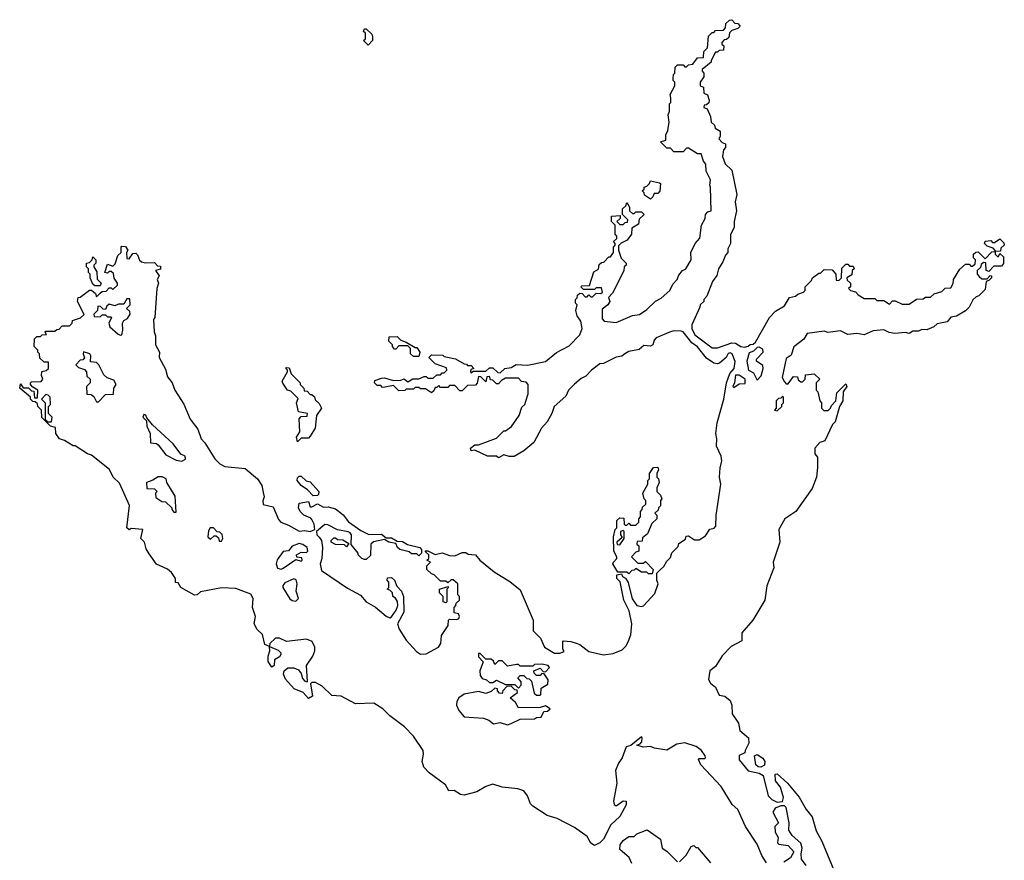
# Model space of a CAD drawing. Extents: x 1985742 to 2252716, y 78271 to 266492.
# Tile 74 of 250: x 2125960 to 2131400, y 148289 to 152930. Entities that reach past the tile are written whole.
import ezdxf

# ---------------------------------------------------------------- set-up
doc = ezdxf.new("R2010")
doc.units = 0

msp = doc.modelspace()

# ---------------------------------------------------------------- linework, layer by layer
at = {"layer": '0CON10XD'}
for points in [[(2129557, 152497), (2129553.6, 152516.4), (2129580, 152565), (2129580, 152585), (2129570, 152595), (2129570, 152605), (2129573, 152627), (2129580, 152635), (2129581.7, 152668.3), (2129595, 152680), (2129625, 152680), (2129635, 152670), (2129645, 152670), (2129655, 152680), (2129680, 152685), (2129705, 152720), (2129738.3, 152721.7), (2129740, 152755), (2129760, 152775), (2129765, 152840), (2129785, 152860), (2129795, 152860), (2129805, 152870), (2129848.3, 152871.7), (2129860, 152885), (2129861.7, 152908.3), (2129881.7, 152928.3), (2129895, 152930), (2129911.7, 152911.7), (2129928.3, 152908.3), (2129940, 152895), (2129928.3, 152881.7), (2129895, 152870), (2129881.7, 152858.3), (2129878.3, 152831.7), (2129865, 152820), (2129851.7, 152818.3), (2129840, 152805), (2129840, 152795), (2129850, 152785), (2129848.3, 152761.7), (2129825, 152760), (2129815, 152750), (2129805, 152750), (2129780, 152705), (2129780, 152695), (2129730, 152655), (2129730, 152645), (2129740, 152635), (2129740, 152615), (2129720, 152585), (2129720, 152565), (2129738.3, 152558.3), (2129740, 152525), (2129760, 152515), (2129770, 152485), (2129768.3, 152471.7), (2129755, 152460), (2129741.7, 152458.3), (2129740, 152445), (2129758.3, 152438.3), (2129777.5, 152395), (2129780, 152365), (2129798.3, 152348.3), (2129801.7, 152331.7), (2129830, 152315), (2129830, 152285), (2129823, 152273), (2129841.7, 152251.7), (2129860, 152245), (2129860, 152225), (2129848.3, 152211.7), (2129842.5, 152175), (2129857.5, 152135), (2129895, 152100), (2129922.5, 151965), (2129913.3, 151925), (2129920, 151875), (2129906.7, 151815), (2129906.7, 151785), (2129887, 151743), (2129886.7, 151695), (2129872.5, 151665), (2129872.5, 151645), (2129859.3, 151630.7), (2129845, 151592.5), (2129820, 151555), (2129811.7, 151518.3), (2129787.5, 151485), (2129757, 151403), (2129740, 151385), (2129740, 151375), (2129720, 151355), (2129717, 151343), (2129673.3, 151245), (2129673.3, 151225), (2129690.5, 151190.5), (2129785, 151117.5), (2129815, 151118), (2129895, 151146), (2129915, 151144), (2129945, 151126.2), (2129965, 151122.5), (2129985, 151127.5), (2129995, 151137.5), (2130011.7, 151138.3), (2130025, 151150), (2130102.5, 151285), (2130135, 151320), (2130185, 151350), (2130213.6, 151396.4), (2130247, 151403), (2130260, 151415), (2130290, 151425), (2130300, 151435), (2130300, 151455), (2130335, 151490), (2130340, 151505), (2130375, 151530), (2130385, 151530), (2130405, 151550), (2130448.3, 151548.3), (2130470, 151525), (2130471.7, 151491.7), (2130485, 151490), (2130500, 151505), (2130501.7, 151558.3), (2130525, 151580), (2130535, 151580), (2130545, 151570), (2130565, 151570), (2130570, 151555), (2130560, 151545), (2130558.3, 151521.7), (2130530, 151505), (2130531.7, 151491.7), (2130550, 151475), (2130550, 151455), (2130540, 151445), (2130550, 151435), (2130578.3, 151428.3), (2130591.7, 151411.7), (2130625, 151390), (2130685, 151390), (2130695, 151380), (2130735, 151380), (2130765, 151360), (2130782.5, 151377.5), (2130797, 151377), (2130835, 151360), (2130875, 151360), (2130915, 151387.5), (2130951.7, 151388.3), (2130965, 151397.5), (2130991.7, 151398.3), (2131013.3, 151416.7), (2131055, 151430), (2131073, 151447), (2131105, 151450), (2131117, 151473), (2131120, 151495), (2131155, 151552.5), (2131185, 151580), (2131205, 151580), (2131215, 151570), (2131225, 151570), (2131238.3, 151581.7), (2131240, 151605), (2131230, 151615), (2131230, 151635), (2131243, 151647), (2131255, 151647.5), (2131295, 151610), (2131331.7, 151648.3), (2131350, 151650), (2131350, 151655), (2131338.3, 151668.3), (2131305, 151680), (2131290, 151695), (2131293.6, 151706.4), (2131325, 151710), (2131335, 151700), (2131345, 151700), (2131375, 151720), (2131398.3, 151698.3), (2131400, 151685), (2131381.7, 151668.3), (2131378.3, 151651.7), (2131350, 151650), (2131350, 151635), (2131361.7, 151621.7), (2131368.3, 151621.7), (2131375, 151640), (2131395, 151620), (2131396.1, 151583.9), (2131385, 151570), (2131341.7, 151568.3), (2131315, 151540), (2131300, 151545), (2131298.3, 151588.3), (2131285, 151590), (2131271.7, 151578.3), (2131268.3, 151561.7), (2131250, 151545), (2131250, 151525), (2131261.7, 151511.7), (2131275, 151500), (2131305, 151500), (2131321.7, 151518.3), (2131330, 151515), (2131330, 151505), (2131315, 151490), (2131300, 151485), (2131295, 151440), (2131260, 151405), (2131245, 151400), (2131227, 151383), (2131205, 151342.5), (2131185, 151322.5), (2131135, 151293.3), (2131105, 151287.5), (2131085, 151262.5), (2131028.3, 151251.7), (2131010, 151235), (2130971.7, 151218.3), (2130945, 151220), (2130925, 151210), (2130895, 151210), (2130875, 151197.5), (2130855, 151202.5), (2130795, 151197.5), (2130763.6, 151203.6), (2130735, 151217.5), (2130675, 151212.5), (2130625, 151190), (2130585, 151197.5), (2130535, 151192.5), (2130495, 151212.5), (2130425, 151202.5), (2130405, 151210), (2130311.7, 151198.3), (2130293, 151167), (2130237, 151123), (2130223, 151077), (2130195, 151060), (2130172.5, 150955), (2130185, 150930), (2130195, 150920), (2130205, 150920), (2130235, 150960), (2130258.3, 150958.3), (2130261.7, 150941.7), (2130275, 150930), (2130285, 150930), (2130300, 150945), (2130301.7, 150968.3), (2130350, 150975), (2130380, 150945), (2130360, 150925), (2130360, 150885), (2130370, 150875), (2130380, 150825), (2130390, 150815), (2130390, 150785), (2130403, 150773), (2130427, 150773), (2130440, 150785), (2130445, 150800), (2130470, 150825), (2130475, 150870), (2130525, 150920), (2130530, 150905), (2130510, 150875), (2130507.5, 150825), (2130490, 150795), (2130465, 150710), (2130450, 150695), (2130407.5, 150605), (2130380, 150595), (2130352.5, 150565), (2130353, 150533), (2130367.5, 150515), (2130367, 150457), (2130362.5, 150405), (2130337.7, 150342.3), (2130247.5, 150215), (2130187.5, 150175), (2130153.9, 150116.1), (2130160, 150045), (2130122.5, 149935), (2130126.4, 149903.6), (2130087.5, 149805), (2130076.7, 149725), (2130010, 149615), (2129950, 149545), (2129950, 149500), (2129891.2, 149468.8), (2129841.5, 149418.5), (2129805, 149358.2), (2129773.1, 149335), (2129766.5, 149286.5), (2129777.2, 149267.2), (2129805, 149243.8), (2129825, 149200), (2129855, 149195.7), (2129885, 149171.1), (2129895.3, 149145), (2129896.8, 149096.8), (2129932, 149045), (2129938.6, 149005), (2129986, 148965), (2129988, 148935), (2129967.5, 148895), (2129967, 148883), (2129935, 148866.7), (2129935, 148843.8), (2129985, 148782), (2130045, 148770), (2130067.7, 148757.7), (2130096.2, 148645), (2130115, 148623.8), (2130145, 148608.8), (2130175, 148612.5), (2130180.8, 148635), (2130163, 148693), (2130135, 148727.5), (2130133.3, 148765), (2130145, 148766.7), (2130202.5, 148715), (2130266.6, 148636.6), (2130305, 148569.2), (2130338.2, 148528.2), (2130360.5, 148450.5), (2130392.5, 148395), (2130468, 148212)], [(2127885, 152790), (2127860, 152815), (2127870, 152825), (2127870, 152855), (2127860, 152865), (2127865, 152880), (2127875, 152880), (2127905, 152850), (2127910, 152835), (2127910, 152815), (2127885, 152790)], [(2127615, 150072.5), (2127627.5, 150055), (2127633.8, 150015), (2127629.2, 149955), (2127620, 149925), (2127628.3, 149888.3), (2127771.2, 149791.2), (2127842.3, 149752.3), (2127875, 149716.7), (2127925.8, 149685.8), (2127985, 149637.5), (2128005, 149627.5), (2128015, 149632.5), (2128040.7, 149669.3), (2128050, 149695), (2128047, 149717), (2128036.7, 149736.7), (2128022.5, 149745), (2128020, 149765), (2128005, 149780), (2127990, 149785), (2128000, 149795), (2128000, 149825), (2127990, 149835), (2127991.7, 149848.3), (2128015, 149850), (2128030, 149835), (2128043, 149803), (2128070, 149775), (2128080, 149745), (2128081.7, 149658.3), (2128047.5, 149595), (2128056.7, 149565), (2128095, 149503.3), (2128152.4, 149442.4), (2128175, 149426.9), (2128205, 149428.1), (2128273.8, 149465), (2128287.5, 149485), (2128290.5, 149529.5), (2128327.5, 149585), (2128330, 149615), (2128335, 149620), (2128375, 149617.5), (2128386.4, 149623.6), (2128390, 149635), (2128385, 149650), (2128360, 149655), (2128360, 149685), (2128370, 149695), (2128371.7, 149708.3), (2128390, 149725), (2128390, 149745), (2128380, 149755), (2128380, 149815), (2128355, 149837.5), (2128343, 149837), (2128325, 149820), (2128315, 149830), (2128285, 149830), (2128250, 149865), (2128235, 149870), (2128210, 149895), (2128210, 149915), (2128230, 149935), (2128210, 149945), (2128220, 149955), (2128220, 149975), (2128201.7, 149991.7), (2128202.5, 149997.5), (2128215, 149997.5), (2128255, 149977.5), (2128295, 149986.7), (2128335, 149972.5), (2128365, 149970), (2128405, 149987.5), (2128425, 149987.5), (2128438.3, 149978.3), (2128477.5, 149975), (2128502.5, 149945), (2128581.7, 149881.7), (2128668.3, 149828.3), (2128725, 149782.5), (2128797.5, 149615), (2128796.7, 149555), (2128837.5, 149515), (2128860, 149465), (2128915, 149433.3), (2128945, 149433.3), (2128968.3, 149441.7), (2128960, 149455), (2128960, 149495), (2128965, 149500), (2129005, 149497.5), (2129035, 149487.5), (2129055, 149480), (2129105, 149442.5), (2129185, 149423.3), (2129239.3, 149430.7), (2129288.3, 149451.7), (2129309.3, 149470.7), (2129322.5, 149495), (2129336.4, 149533.6), (2129342.5, 149595), (2129327, 149667), (2129297.5, 149725), (2129277, 149827), (2129260, 149845), (2129260, 149865), (2129285, 149870), (2129290, 149855), (2129306.7, 149846.7), (2129321.7, 149821.7), (2129343, 149733), (2129370, 149695), (2129395, 149690), (2129406.4, 149693.6), (2129468.3, 149761.7), (2129487.5, 149815), (2129480, 149835), (2129480, 149875), (2129500, 149895), (2129519.3, 149910.7), (2129535, 149940), (2129555, 149960), (2129563, 149987), (2129598.3, 150021.7), (2129601.7, 150038.3), (2129638.3, 150061.7), (2129641.7, 150078.3), (2129655, 150080), (2129688.3, 150058.3), (2129715, 150057.5), (2129749.3, 150080.7), (2129773.6, 150116.4), (2129797, 150123), (2129807, 150133), (2129807.5, 150195), (2129833.3, 150365), (2129826.7, 150405), (2129830, 150455), (2129840, 150495), (2129835, 150520), (2129810, 150575), (2129812.5, 150615), (2129806.7, 150645), (2129813.3, 150705), (2129850, 150835), (2129864.2, 150925), (2129884.3, 150975.7), (2129906.7, 151005), (2129913, 151043), (2129896.7, 151085), (2129885, 151090), (2129875, 151086.7), (2129863.3, 151065), (2129826.6, 151033.4), (2129815, 151029.2), (2129795, 151034), (2129755, 151062), (2129705, 151123.8), (2129673.3, 151145), (2129626, 151206), (2129615, 151210), (2129575, 151212.5), (2129555, 151207.5), (2129477, 151173), (2129465, 151160), (2129457.5, 151135), (2129445, 151127.5), (2129408.3, 151131.7), (2129381.7, 151108.3), (2129325, 151097.5), (2129302.5, 151085), (2129287, 151073), (2129255, 151066.7), (2129185, 151032.5), (2129165, 151030), (2129120, 150995), (2129088.8, 150961.2), (2129061.7, 150948.3), (2129025, 150917.5), (2128992.5, 150885), (2128977.7, 150852.3), (2128912.5, 150795), (2128900, 150755), (2128875, 150710), (2128842.5, 150675), (2128800, 150595), (2128745, 150550), (2128691.7, 150518.3), (2128665, 150517.5), (2128635, 150527.5), (2128605, 150510), (2128595, 150520), (2128545, 150520), (2128475, 150552.5), (2128455, 150550), (2128450, 150565), (2128475, 150582.5), (2128495, 150582.5), (2128595, 150620), (2128635, 150660), (2128645, 150660), (2128676.4, 150683.6), (2128720, 150745), (2128735, 150790), (2128750, 150805), (2128757, 150823), (2128770, 150865), (2128770, 150915), (2128758.3, 150928.3), (2128733, 150933), (2128715, 150950), (2128645, 150950), (2128621.7, 150938.3), (2128605, 150920), (2128595, 150920), (2128575, 150940), (2128561.7, 150941.7), (2128555, 150960), (2128541.7, 150958.3), (2128535, 150930), (2128508.3, 150958.3), (2128495, 150960), (2128487, 150923), (2128478.3, 150911.7), (2128435, 150910), (2128405, 150880), (2128391.7, 150881.7), (2128365, 150910), (2128335, 150910), (2128325, 150900), (2128285, 150900), (2128275, 150910), (2128265, 150900), (2128255, 150900), (2128248.3, 150881.7), (2128235, 150870), (2128201.7, 150891.7), (2128175, 150892.5), (2128165, 150900), (2128145, 150900), (2128135, 150890), (2128095, 150890), (2128087, 150883), (2128055, 150880), (2128025, 150910), (2127978.3, 150901.7), (2127965, 150900), (2127955, 150910), (2127935, 150910), (2127920, 150925), (2127921.7, 150938.3), (2127958.3, 150951.7), (2127975, 150952.5), (2128025, 150937.5), (2128065, 150940), (2128085, 150947.5), (2128105, 150930), (2128133, 150947), (2128165, 150947.5), (2128195, 150960), (2128205, 150960), (2128215, 150950), (2128245, 150950), (2128265, 150970), (2128285, 150970), (2128295, 150980), (2128305, 150980), (2128320, 150995), (2128318.3, 151008.3), (2128255, 151030), (2128220, 151065), (2128235, 151080), (2128297, 151077), (2128305, 151070), (2128367, 151057), (2128415, 151030), (2128428.3, 151028.3), (2128435, 151020), (2128455, 151020), (2128470, 151005), (2128451.7, 150998.3), (2128450, 150985), (2128455, 150980), (2128465, 150990), (2128535, 150990), (2128555, 151007.5), (2128575, 151007.5), (2128601.7, 150981.7), (2128615, 150980), (2128640, 151005), (2128675, 151010), (2128703.6, 151026.4), (2128765, 151022.5), (2128865, 151042.5), (2128925, 151092.5), (2128995, 151130), (2129055, 151190), (2129067.5, 151225), (2129060, 151265), (2129040, 151295), (2129032.5, 151325), (2129040, 151355), (2129030, 151365), (2129030, 151385), (2129040, 151395), (2129041.7, 151408.3), (2129055, 151420), (2129068.3, 151418.3), (2129085, 151400), (2129095, 151400), (2129105, 151410), (2129115, 151400), (2129125, 151400), (2129145, 151420), (2129171.7, 151418.3), (2129180, 151425), (2129175, 151450), (2129145, 151450), (2129135, 151440), (2129075, 151440), (2129060, 151455), (2129065, 151460), (2129108.3, 151461.7), (2129133, 151537), (2129158.3, 151551.7), (2129161.7, 151578.3), (2129175, 151590), (2129188.3, 151591.7), (2129215, 151620), (2129225, 151620), (2129240, 151645), (2129240, 151675), (2129250, 151685), (2129250, 151695), (2129240, 151705), (2129258.3, 151721.7), (2129260, 151735), (2129250, 151745), (2129250, 151795), (2129230, 151815), (2129230, 151845), (2129278.3, 151848.3), (2129278.3, 151831.7), (2129260, 151815), (2129275, 151800), (2129295, 151800), (2129305, 151810), (2129318.3, 151811.7), (2129320, 151825), (2129290, 151855), (2129290, 151885), (2129308.3, 151901.7), (2129315, 151920), (2129330, 151895), (2129330, 151875), (2129345, 151860), (2129355, 151860), (2129365, 151870), (2129395, 151870), (2129410, 151855), (2129381.7, 151828.3), (2129378.3, 151801.7), (2129341.7, 151778.3), (2129340, 151745), (2129316.4, 151713.6), (2129283, 151697), (2129268.3, 151681.7), (2129268.3, 151658.3), (2129283, 151613), (2129310, 151585), (2129310, 151575), (2129300, 151565), (2129297, 151543), (2129235, 151420), (2129213, 151397), (2129220, 151375), (2129210, 151355), (2129178.3, 151331.7), (2129178.3, 151278.3), (2129190, 151265), (2129255, 151257.5), (2129345, 151297.5), (2129385, 151302.5), (2129425, 151330), (2129473.6, 151376.4), (2129505, 151392.5), (2129552.5, 151435), (2129569.3, 151470.7), (2129592.5, 151495), (2129601.2, 151518.8), (2129622.5, 151545), (2129640, 151555), (2129670, 151605), (2129667.5, 151645), (2129692.5, 151695), (2129717, 151723), (2129727.5, 151795), (2129747, 151833), (2129750, 151855), (2129761.7, 151868.3), (2129780, 151875), (2129777.5, 152005), (2129772.5, 152015), (2129777.5, 152045), (2129753, 152093), (2129751.7, 152131.7), (2129738.3, 152148.3), (2129725, 152190), (2129705, 152190), (2129655, 152220), (2129645, 152220), (2129625, 152200), (2129575, 152200), (2129555, 152220), (2129535, 152220), (2129500, 152255), (2129530, 152265), (2129530, 152295), (2129541.7, 152318.3), (2129547.5, 152365), (2129543.3, 152405), (2129550, 152425), (2129550, 152465), (2129557.5, 152472.5), (2129557, 152497)], [(2129445, 151940), (2129411.7, 151961.7), (2129410, 151975), (2129400, 151985), (2129410, 151995), (2129410, 152005), (2129425, 152010), (2129440, 152025), (2129445, 152040), (2129495, 152030), (2129500, 152025), (2129497, 151983), (2129485, 151970), (2129465, 151970), (2129458.3, 151951.7), (2129445, 151940)], [(2130086.7, 148275), (2130060, 148315), (2130035, 148377.5), (2129970, 148475), (2129928.3, 148568.3), (2129896.4, 148596.4), (2129836, 148696), (2129722.5, 148815), (2129710, 148845), (2129715, 148850), (2129745, 148850), (2129750, 148855), (2129747.5, 148865), (2129726.2, 148895), (2129696.8, 148916.8), (2129635, 148937.1), (2129590.3, 148929.7), (2129535, 148896.7), (2129467, 148907), (2129445, 148917.5), (2129403.8, 148913.8), (2129370, 148925), (2129388.3, 148931.7), (2129397, 148943), (2129400, 148965), (2129395, 148970), (2129337, 148923), (2129310, 148915), (2129288.1, 148855), (2129267.8, 148825), (2129251.4, 148785), (2129259.1, 148715), (2129240.8, 148615), (2129245, 148597.5), (2129255, 148590), (2129295, 148617.5), (2129310, 148615), (2129311.2, 148595), (2129275, 148530), (2129225.2, 148484.8), (2129185, 148405.5), (2129165, 148385.6), (2129135, 148370), (2129115, 148382.5), (2129095, 148420), (2129025, 148470), (2128929.4, 148519.4), (2128875, 148536.9), (2128795, 148587.1), (2128781.4, 148601.4), (2128765.8, 148645), (2128745, 148672), (2128712.9, 148682.9), (2128625, 148692.9), (2128575, 148709.2), (2128534.6, 148695.4), (2128485, 148666.9), (2128415, 148648.8), (2128395, 148651.2), (2128360, 148675), (2128331.7, 148671.7), (2128312.5, 148705), (2128221.7, 148771.7), (2128193.7, 148803.7), (2128183.1, 148835), (2128191.4, 148875), (2128189.2, 148895), (2128135, 148974), (2128085.7, 149025.7), (2128005, 149086.7), (2127966.7, 149125), (2127916.5, 149156.5), (2127815, 149153.1), (2127735.5, 149195.5), (2127685, 149198.8), (2127631.1, 149251.1), (2127595, 149270), (2127575, 149270), (2127566.7, 149263.3), (2127577.5, 149195), (2127555, 149182.9), (2127525.5, 149215.5), (2127476.1, 149236.1), (2127429.3, 149289.3), (2127417, 149317), (2127421.2, 149335), (2127440.7, 149350.7), (2127475, 149351.2), (2127500.7, 149340.7), (2127515, 149320), (2127521.7, 149291.7), (2127535, 149277.5), (2127550, 149275), (2127543.8, 149365), (2127580, 149415), (2127591.2, 149445), (2127590, 149465), (2127576, 149496), (2127545, 149510), (2127435, 149496.7), (2127395.8, 149515.8), (2127374.2, 149515.8), (2127342.5, 149485), (2127340, 149470), (2127388.3, 149448.3), (2127402.5, 149435), (2127402.5, 149425), (2127395, 149412.5), (2127367.5, 149395), (2127366.4, 149363.6), (2127352.5, 149355), (2127333, 149387), (2127332.5, 149415), (2127342.5, 149445), (2127340, 149470), (2127315, 149480), (2127302, 149535), (2127272.8, 149562.8), (2127255.7, 149595), (2127262.9, 149635), (2127246, 149685), (2127250.6, 149735), (2127237.5, 149757.5), (2127155, 149788.8), (2127075, 149793.8), (2126958.3, 149771.7), (2126940, 149755), (2126925, 149752.5), (2126850, 149795), (2126835, 149820), (2126821.7, 149821.7), (2126820, 149845), (2126798.3, 149878.3), (2126777, 149897), (2126715, 149923.8), (2126675, 149980), (2126658.3, 150008.3), (2126650, 150045), (2126630, 150065), (2126640, 150115), (2126575, 150120), (2126565, 150112.5), (2126552.5, 150125), (2126567, 150247), (2126510.7, 150370.7), (2126476.7, 150405), (2126456.4, 150446.4), (2126357.5, 150525), (2126333.9, 150533.9), (2126267, 150577), (2126255, 150577.5), (2126207, 150607), (2126180, 150615), (2126160, 150645), (2126158.3, 150678.3), (2126130, 150685), (2126083, 150733), (2126080, 150775), (2126060, 150795), (2126058.3, 150808.3), (2126045, 150820), (2126031.7, 150821.7), (2126020, 150835), (2126020, 150845), (2125960, 150895), (2125965, 150920), (2125978.3, 150898.3), (2126008.3, 150898.3), (2126025, 150880), (2126038.3, 150878.3), (2126041.7, 150841.7), (2126058.3, 150841.7), (2126060, 150885), (2126031.7, 150901.7), (2126020, 150915), (2126020, 150925), (2126025, 150930), (2126078.3, 150931.7), (2126087.5, 150945), (2126080, 150965), (2126081.7, 150988.3), (2126107, 150993), (2126120, 151005), (2126118.3, 151038.3), (2126095, 151040), (2126071.7, 151061.7), (2126070, 151085), (2126060, 151095), (2126060, 151105), (2126040, 151125), (2126041.7, 151168.3), (2126055, 151180), (2126075, 151180), (2126085, 151190), (2126108.3, 151191.7), (2126100, 151205), (2126105, 151210), (2126155, 151210), (2126165, 151220), (2126178.3, 151221.7), (2126195, 151240), (2126235, 151240), (2126250, 151255), (2126251.7, 151268.3), (2126295.9, 151284.1), (2126317, 151303), (2126280, 151375), (2126283.6, 151396.4), (2126295, 151397.5), (2126345, 151437.5), (2126357.5, 151437.5), (2126378.3, 151418.3), (2126385, 151400), (2126405, 151420), (2126415, 151430), (2126438.3, 151431.7), (2126455, 151450), (2126465, 151450), (2126475, 151440), (2126500, 151465), (2126500, 151475), (2126482.5, 151502.5), (2126478.3, 151528.3), (2126465, 151540), (2126455, 151540), (2126445, 151530), (2126430, 151535), (2126445, 151580), (2126475, 151570), (2126487.5, 151582.5), (2126501.7, 151628.3), (2126520, 151645), (2126520, 151675), (2126525, 151680), (2126545, 151677.5), (2126557, 151657), (2126550, 151645), (2126551.7, 151611.7), (2126565, 151610), (2126585, 151640), (2126601.7, 151641.7), (2126611.7, 151631.7), (2126621.7, 151601.7), (2126633, 151593), (2126655, 151587.5), (2126705, 151590), (2126721.7, 151571.7), (2126738.3, 151568.3), (2126738.3, 151551.7), (2126710, 151545), (2126730, 151515), (2126720, 151495), (2126727.5, 151475), (2126717.5, 151445), (2126707.5, 151285), (2126700, 151275), (2126703, 151207), (2126710, 151185), (2126710, 151135), (2126732.5, 151095), (2126730, 151065), (2126765, 151000), (2126777.5, 150957.5), (2126802.5, 150925), (2126817.5, 150885), (2126867.7, 150807.7), (2126902.5, 150725), (2126945, 150670), (2126962.5, 150615), (2126983.6, 150593.6), (2127037.5, 150505), (2127065, 150477.5), (2127093.6, 150463.6), (2127205, 150451.2), (2127273.8, 150395), (2127297.3, 150357.3), (2127305, 150320), (2127310, 150295), (2127303, 150273), (2127305, 150252.5), (2127360.7, 150240.7), (2127390.5, 150170.5), (2127402.5, 150155), (2127445, 150140), (2127505, 150106.7), (2127535, 150110), (2127565, 150103.8), (2127590, 150115), (2127587.5, 150145), (2127575, 150170), (2127568.3, 150178.3), (2127530, 150195), (2127510, 150215), (2127500, 150235), (2127505, 150260), (2127555, 150270), (2127565, 150240), (2127575, 150240), (2127605, 150257.5), (2127638.3, 150238.3), (2127665, 150240), (2127705, 150230), (2127746.4, 150196.4), (2127777, 150157), (2127845, 150110), (2127888.3, 150088.3), (2127959.3, 150089.3), (2127985, 150070), (2128015, 150070), (2128045, 150050), (2128075, 150048.8), (2128103, 150033), (2128170, 150015), (2128180, 150005), (2128180, 149985), (2128165, 149970), (2128155, 149980), (2128125, 149980), (2128111.7, 149991.7), (2128060, 150005), (2128047.5, 150015), (2128038.3, 150038.3), (2128000, 150045), (2127975, 150060), (2127915, 150047.5), (2127900, 150035), (2127898.3, 149971.7), (2127875, 149950), (2127865, 149950), (2127850, 149955), (2127830, 149975), (2127830, 149985), (2127791.7, 150031.7), (2127792.5, 150085), (2127786.7, 150096.7), (2127775, 150102.5), (2127715, 150112.5), (2127661.7, 150141.7), (2127645, 150142.5), (2127600, 150105), (2127602.5, 150085), (2127615, 150072.5)], [(2126405, 151460), (2126375, 151460), (2126365, 151470), (2126350, 151505), (2126350, 151525), (2126340, 151535), (2126340, 151555), (2126330, 151565), (2126330, 151585), (2126345, 151590), (2126360, 151605), (2126365, 151620), (2126380, 151605), (2126380, 151585), (2126370, 151575), (2126370, 151565), (2126387, 151537), (2126388.3, 151498.3), (2126410, 151475), (2126405, 151460)], [(2126515, 151187.5), (2126525, 151190), (2126530, 151215), (2126527.5, 151255), (2126535, 151270), (2126555, 151280), (2126570, 151305), (2126568.3, 151318.3), (2126550, 151335), (2126570, 151355), (2126568.3, 151388.3), (2126551.7, 151388.3), (2126535, 151360), (2126505, 151360), (2126485, 151350), (2126455, 151360), (2126441.7, 151348.3), (2126435, 151330), (2126421.7, 151331.7), (2126407, 151347), (2126391.7, 151348.3), (2126390, 151325), (2126370, 151305), (2126371.7, 151291.7), (2126405, 151290), (2126415, 151300), (2126435, 151300), (2126445, 151290), (2126465, 151290), (2126467.5, 151285), (2126452.5, 151255), (2126457.5, 151235), (2126503.9, 151193.9), (2126515, 151187.5)], [(2128165, 151070), (2128135, 151070), (2128120, 151085), (2128120, 151115), (2128105, 151130), (2128055, 151130), (2128038.3, 151111.7), (2128031.7, 151111.7), (2128020, 151125), (2128020, 151135), (2128000, 151155), (2128001.7, 151178.3), (2128045, 151180), (2128065, 151160), (2128095, 151150), (2128145, 151120), (2128155, 151120), (2128170, 151095), (2128165, 151070)], [(2126395, 150820), (2126435, 150860), (2126478.3, 150861.7), (2126480, 150895), (2126492.5, 150915), (2126479.3, 150939.3), (2126443, 150953), (2126425, 150970), (2126397.5, 151025), (2126385, 151037.5), (2126351.7, 151041.7), (2126352.5, 151075), (2126347.5, 151085), (2126313, 151097), (2126310, 151085), (2126317.5, 151062.5), (2126308.3, 151051.7), (2126295, 151050), (2126270, 151025), (2126285, 151010), (2126318.3, 150998.3), (2126330, 150985), (2126331.7, 150961.7), (2126350, 150945), (2126350, 150925), (2126330, 150905), (2126331.7, 150861.7), (2126355, 150860), (2126369.3, 150849.3), (2126385, 150820), (2126395, 150820)], [(2130035, 150940), (2130056.7, 150963.3), (2130067.5, 151005), (2130065, 151020), (2130030, 151045), (2130030, 151055), (2130067.5, 151095), (2130065, 151110), (2130045, 151122.5), (2130035, 151120), (2130015, 151100), (2129990, 151090), (2129977.5, 151045), (2129987.5, 150995), (2130015, 150980), (2130035, 150940)], [(2127495, 150600), (2127490, 150625), (2127507.5, 150655), (2127503.6, 150726.4), (2127515, 150740), (2127548.3, 150741.7), (2127550, 150755), (2127500, 150765), (2127490, 150815), (2127498.3, 150838.3), (2127458.3, 150878.3), (2127440, 150885), (2127413, 150923), (2127410, 150935), (2127440, 150985), (2127440, 150995), (2127430, 151005), (2127435, 151010), (2127448.3, 151008.3), (2127460, 150975), (2127510, 150925), (2127510, 150915), (2127530, 150895), (2127531.7, 150881.7), (2127548.3, 150878.3), (2127565, 150860), (2127575, 150860), (2127588.3, 150848.3), (2127591.7, 150831.7), (2127615, 150810), (2127627.5, 150785), (2127600, 150745), (2127592.5, 150675), (2127565, 150630), (2127555, 150620), (2127515, 150620), (2127495, 150600)], [(2129905, 150900), (2129935, 150920), (2129968.3, 150921.7), (2129967.5, 150945), (2129935, 150966.7), (2129915, 150967.5), (2129910, 150925), (2129900, 150905), (2129905, 150900)], [(2126135, 150710), (2126140, 150735), (2126120, 150755), (2126120, 150795), (2126130, 150805), (2126127.5, 150845), (2126117, 150857), (2126105, 150860), (2126080, 150835), (2126100, 150815), (2126100, 150720), (2126108.3, 150718.3), (2126110, 150710), (2126135, 150710)], [(2130145, 150770), (2130170, 150795), (2130170, 150805), (2130180, 150815), (2130180, 150845), (2130175, 150850), (2130165, 150840), (2130151.7, 150838.3), (2130140, 150825), (2130140, 150785), (2130130, 150775), (2130145, 150770)], [(2126855, 150492.5), (2126876.1, 150503.9), (2126875, 150520), (2126850.7, 150530.7), (2126807.7, 150587.7), (2126693.8, 150693.8), (2126661.7, 150731.7), (2126656.4, 150746.4), (2126645, 150750), (2126640, 150735), (2126660, 150715), (2126663.3, 150685), (2126681.2, 150645), (2126683.6, 150593.6), (2126715, 150590), (2126725, 150583.3), (2126767.7, 150527.7), (2126825, 150497.5), (2126855, 150492.5)], [(2129455, 149870), (2129435, 149870), (2129425, 149880), (2129395, 149880), (2129365, 149900), (2129355, 149890), (2129341.7, 149888.3), (2129325, 149870), (2129315, 149880), (2129265, 149880), (2129237.5, 149925), (2129240, 149935), (2129260, 149955), (2129260, 149965), (2129242.5, 149995), (2129240, 150075), (2129250, 150115), (2129260, 150125), (2129260, 150165), (2129275, 150180), (2129298.3, 150178.3), (2129300, 150145), (2129305, 150140), (2129315, 150140), (2129325, 150150), (2129335, 150140), (2129365, 150140), (2129380, 150155), (2129380, 150175), (2129390, 150185), (2129390, 150215), (2129400, 150225), (2129401.7, 150238.3), (2129420, 150255), (2129420, 150275), (2129410, 150285), (2129402.5, 150315), (2129430, 150365), (2129430, 150385), (2129440, 150395), (2129440, 150425), (2129461.7, 150458.3), (2129485, 150460), (2129490, 150445), (2129480, 150425), (2129480, 150405), (2129490, 150395), (2129492.5, 150375), (2129480, 150345), (2129480, 150325), (2129500, 150305), (2129507.5, 150285), (2129500, 150275), (2129500, 150245), (2129490, 150235), (2129488.3, 150221.7), (2129470, 150205), (2129480, 150195), (2129480, 150175), (2129451.7, 150148.3), (2129428.3, 150091.7), (2129401.7, 150068.3), (2129398.3, 150051.7), (2129371.7, 150048.3), (2129370, 150035), (2129380, 150025), (2129380, 149995), (2129365, 149990), (2129340, 149965), (2129375, 149930), (2129405, 149930), (2129418.3, 149938.3), (2129460, 149895), (2129455, 149870)], [(2126825, 150210), (2126819.7, 150299.7), (2126773.3, 150375), (2126770, 150395), (2126746.4, 150406.4), (2126725, 150406.7), (2126695, 150387.5), (2126660, 150375), (2126661.7, 150341.7), (2126705, 150340), (2126720, 150325), (2126710, 150315), (2126711.7, 150291.7), (2126745, 150270), (2126765, 150267.5), (2126800, 150235), (2126800, 150225), (2126811.7, 150211.7), (2126825, 150210)], [(2127581.7, 150301.7), (2127550, 150335), (2127515, 150357.5), (2127492.5, 150385), (2127495, 150400), (2127505, 150410), (2127515, 150410), (2127543, 150383), (2127565, 150377.5), (2127612.5, 150325), (2127611.7, 150308.3), (2127605, 150302.5), (2127581.7, 150301.7)], [(2127075, 150050), (2127082.5, 150065), (2127078.3, 150088.3), (2127065, 150100), (2127051.7, 150101.7), (2127030, 150125), (2127012.5, 150125), (2127003, 150107), (2127000, 150075), (2127015, 150062.5), (2127035, 150080), (2127045, 150080), (2127058.3, 150068.3), (2127061.7, 150051.7), (2127075, 150050)], [(2129275, 150030), (2129300, 150065), (2129300, 150105), (2129295, 150110), (2129280, 150105), (2129280, 150085), (2129288.3, 150071.7), (2129260, 150045), (2129261.7, 150031.7), (2129275, 150030)], [(2127405, 149896.7), (2127415, 149902.5), (2127485, 149950), (2127515, 149940), (2127520, 149945), (2127518.3, 149958.3), (2127491.7, 149961.7), (2127490, 149975), (2127515, 149990), (2127545, 149987.5), (2127552.5, 149995), (2127547.5, 150015), (2127525, 150033.3), (2127505, 150038.8), (2127465, 150023.3), (2127445, 149997.5), (2127415, 149993.3), (2127383, 149947), (2127376.7, 149925), (2127385, 149902.5), (2127405, 149896.7)], [(2127765, 150020), (2127755, 150030), (2127705, 150032.5), (2127680, 150045), (2127680, 150055), (2127695, 150070), (2127705, 150070), (2127715, 150060), (2127745, 150057.5), (2127778.3, 150038.3), (2127765, 150020)], [(2127485, 149720), (2127500, 149735), (2127487.5, 149775), (2127493.3, 149815), (2127487, 149837), (2127475, 149842.5), (2127425, 149820), (2127414.1, 149805.9), (2127413.8, 149795), (2127452.3, 149732.3), (2127465, 149722.5), (2127485, 149720)], [(2128315, 149710), (2128300, 149715), (2128300, 149745), (2128280, 149765), (2128280, 149785), (2128325, 149800), (2128330, 149795), (2128320, 149785), (2128320, 149715), (2128315, 149710)], [(2128835, 149200), (2128840, 149205), (2128841.7, 149238.3), (2128878.3, 149261.7), (2128880, 149285), (2128858.3, 149318.3), (2128845, 149320), (2128835, 149310), (2128815, 149310), (2128801.7, 149321.7), (2128800, 149335), (2128835, 149350), (2128851.7, 149331.7), (2128865, 149330), (2128887, 149353), (2128880, 149365), (2128845, 149372.5), (2128805, 149370), (2128795, 149360), (2128725, 149360), (2128715, 149370), (2128705, 149370), (2128655, 149360), (2128625, 149390), (2128605, 149390), (2128585, 149370), (2128578.3, 149388.3), (2128565, 149400), (2128535, 149400), (2128505, 149430), (2128495, 149430), (2128495, 149412.5), (2128520, 149385), (2128502, 149335), (2128505, 149310), (2128515, 149292.5), (2128540, 149285), (2128555, 149270), (2128575, 149270), (2128595, 149282.5), (2128645, 149260), (2128695, 149260), (2128715, 149240), (2128730, 149255), (2128730, 149275), (2128713, 149297), (2128725, 149310), (2128745, 149310), (2128761.7, 149291.7), (2128775, 149290), (2128788.3, 149278.3), (2128801.7, 149211.7), (2128815, 149200), (2128835, 149200)], [(2128655, 149037.5), (2128675, 149043.3), (2128725, 149067.5), (2128805, 149070), (2128815, 149077.5), (2128841.7, 149078.3), (2128855, 149110), (2128877, 149113), (2128890, 149125), (2128865, 149142.5), (2128835, 149132.5), (2128715, 149130), (2128699.3, 149159.3), (2128670, 149185), (2128710, 149215), (2128708.3, 149228.3), (2128695, 149230), (2128675, 149250), (2128651.7, 149248.3), (2128630, 149225), (2128625, 149210), (2128611.7, 149211.7), (2128600, 149225), (2128600, 149235), (2128585, 149240), (2128565, 149220), (2128535, 149210), (2128495, 149220), (2128415, 149205.8), (2128386.2, 149185), (2128376, 149165), (2128374.2, 149145), (2128386, 149115), (2128415, 149080), (2128522.7, 149072.7), (2128552, 149062), (2128577, 149043), (2128615, 149050), (2128655, 149037.5)], [(2130055, 148803.3), (2130040, 148805), (2130027.5, 148815), (2130020, 148865), (2130035, 148872.5), (2130065, 148852), (2130077.5, 148835), (2130075.8, 148814.2), (2130055, 148803.3)], [(2130305, 148260), (2130280, 148295), (2130277.5, 148325), (2130283.8, 148355), (2130275, 148382.5), (2130228.8, 148425), (2130208.8, 148455), (2130211.4, 148495), (2130195, 148580), (2130185, 148590), (2130165, 148590), (2130134.2, 148575.8), (2130121.2, 148555), (2130152.5, 148495), (2130132.5, 148475), (2130133.6, 148443.6), (2130150, 148415), (2130147.5, 148385), (2130155, 148377.5), (2130205, 148370), (2130236.7, 148335), (2130218, 148302), (2130182.3, 148277.7)], [(2129341.7, 148271.7), (2129327.5, 148305), (2129275, 148347.5), (2129277.8, 148375), (2129295, 148398.9), (2129325, 148420), (2129355, 148420), (2129370, 148435), (2129427, 148457), (2129500, 148405), (2129510, 148355), (2129535, 148340), (2129595, 148280)], [(2129605, 148280), (2129643, 148317), (2129670, 148365), (2129685, 148370), (2129695, 148360), (2129705, 148360), (2129777.5, 148275)]]:
    msp.add_lwpolyline(points, dxfattribs=at)

doc.saveas('drawing.dxf')
